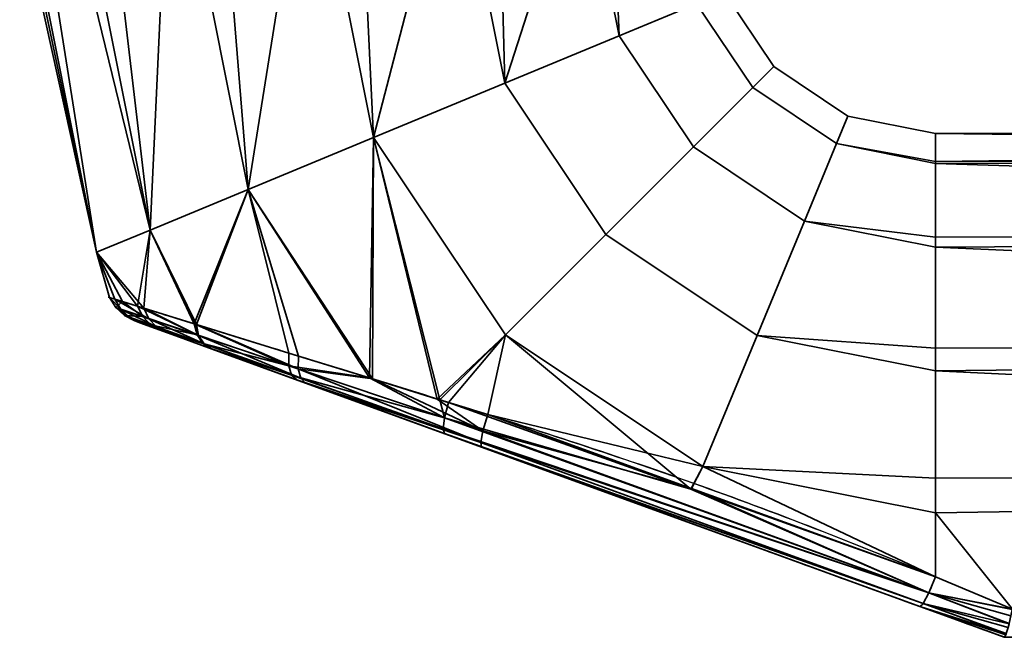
# Model space of a CAD drawing. Header units: millimetres. Extents: x -603 to 3703, y -115 to 249.
# Tile 4 of 256: x -374 to -331, y -115 to -88. Entities that reach past the tile are written whole.
import ezdxf

# ---------------------------------------------------------------- set-up
doc = ezdxf.new("R2010")
doc.units = ezdxf.units.MM
doc.layers.add('151', color=7, linetype='Continuous', true_color=0xffffff)

# ---------------------------------------------------------------- blocks, each defined once
blk = doc.blocks.new('UG_SURFACE_010')
at = {"layer": '151', "color": 254, "linetype": 'Continuous', "lineweight": 35}
for points in [[(-370.652, -98.182, 1102.881), (-370.652, -98.182, 1109.119), (-374, -83, 1106)], [(-370.652, -98.182, 1109.119), (-373.836, -83, 1107.559), (-374, -83, 1106)], [(-374, -83, 1106), (-373.672, -83, 1102.881), (-370.652, -98.182, 1102.881)], [(-370.652, -98.182, 1109.119), (-373.672, -83, 1109.119), (-373.836, -83, 1107.559)], [(-370.652, -98.182, 1102.881), (-373.672, -83, 1102.881), (-373.041, -83, 1101.465)], [(-371.766, -83, 1113.4), (-373.672, -83, 1109.119), (-370.652, -98.182, 1109.119), (-368.309, -97.211, 1114.817)], [(-373.041, -83, 1101.465), (-371.135, -83, 1097.183), (-368.309, -97.211, 1097.183), (-370.652, -98.182, 1102.881)], [(-368.309, -97.211, 1114.817), (-371.135, -83, 1114.817), (-371.766, -83, 1113.4)], [(-368.309, -97.211, 1097.183), (-371.135, -83, 1097.183), (-369.983, -83, 1096.146)], [(-367.652, -83, 1117.953), (-371.135, -83, 1114.817), (-368.309, -97.211, 1114.817)], [(-369.983, -83, 1096.146), (-366.5, -83, 1093.01), (-364.026, -95.437, 1093.01), (-368.309, -97.211, 1097.183)], [(-368.309, -97.211, 1114.817), (-364.026, -95.437, 1118.99), (-366.5, -83, 1118.99), (-367.652, -83, 1117.953)], [(-364.026, -95.437, 1093.01), (-366.5, -83, 1093.01), (-365.025, -83, 1092.53)], [(-362.043, -83, 1120.439), (-366.5, -83, 1118.99), (-364.026, -95.437, 1118.99)], [(-365.025, -83, 1092.53), (-360.568, -83, 1091.082), (-358.546, -93.167, 1091.082), (-364.026, -95.437, 1093.01)], [(-364.026, -95.437, 1118.99), (-358.546, -93.167, 1120.918), (-360.568, -83, 1120.918), (-362.043, -83, 1120.439)], [(-358.546, -93.167, 1091.082), (-360.568, -83, 1091.082), (-359.026, -83, 1091.244)], [(-355.907, -83, 1120.428), (-360.568, -83, 1120.918), (-358.546, -93.167, 1120.918)], [(-359.026, -83, 1091.244), (-354.365, -83, 1091.734), (-352.815, -90.793, 1091.734), (-358.546, -93.167, 1091.082)], [(-358.546, -93.167, 1120.918), (-352.815, -90.793, 1120.266), (-354.365, -83, 1120.266), (-355.907, -83, 1120.428)], [(-352.815, -90.793, 1091.734), (-354.365, -83, 1091.734), (-353.022, -83, 1092.51)], [(-350.306, -83, 1117.923), (-354.365, -83, 1120.266), (-352.815, -90.793, 1120.266)], [(-353.022, -83, 1092.51), (-348.963, -83, 1094.853), (-347.824, -88.726, 1094.853), (-352.815, -90.793, 1091.734)], [(-352.815, -90.793, 1120.266), (-347.824, -88.726, 1117.147), (-348.963, -83, 1117.147), (-350.306, -83, 1117.923)], [(-347.824, -88.726, 1094.853), (-348.963, -83, 1094.853), (-348.052, -83, 1096.107)], [(-346.208, -83, 1113.356), (-348.963, -83, 1117.147), (-347.824, -88.726, 1117.147), (-344.437, -87.323, 1112.101)], [(-348.052, -83, 1096.107), (-345.297, -83, 1099.899), (-344.437, -87.323, 1099.899), (-347.824, -88.726, 1094.853)], [(-343.239, -86.827, 1106), (-341.071, -90.071, 1106), (-341.988, -90.988, 1099.899), (-344.437, -87.323, 1099.899)], [(-344.437, -87.323, 1112.101), (-341.988, -90.988, 1112.101), (-341.071, -90.071, 1106), (-343.239, -86.827, 1106)], [(-344.437, -87.323, 1099.899), (-341.988, -90.988, 1099.899), (-344.58, -93.58, 1094.853), (-347.824, -88.726, 1094.853)], [(-347.824, -88.726, 1117.147), (-344.58, -93.58, 1117.147), (-341.988, -90.988, 1112.101), (-344.437, -87.323, 1112.101)], [(-347.824, -88.726, 1094.853), (-344.58, -93.58, 1094.853), (-348.4, -97.4, 1091.734), (-352.815, -90.793, 1091.734)], [(-352.815, -90.793, 1120.266), (-348.4, -97.4, 1120.266), (-344.58, -93.58, 1117.147), (-347.824, -88.726, 1117.147)], [(-341.071, -90.071, 1106), (-337.827, -92.239, 1106), (-338.323, -93.437, 1099.899), (-341.988, -90.988, 1099.899)], [(-341.988, -90.988, 1112.101), (-338.323, -93.437, 1112.101), (-337.827, -92.239, 1106), (-341.071, -90.071, 1106)], [(-352.815, -90.793, 1091.734), (-348.4, -97.4, 1091.734), (-352.786, -101.786, 1091.082), (-358.546, -93.167, 1091.082)], [(-358.546, -93.167, 1120.918), (-352.786, -101.786, 1120.918), (-348.4, -97.4, 1120.266), (-352.815, -90.793, 1120.266)], [(-341.988, -90.988, 1099.899), (-338.323, -93.437, 1099.899), (-339.726, -96.824, 1094.853), (-344.58, -93.58, 1094.853)], [(-344.58, -93.58, 1117.147), (-339.726, -96.824, 1117.147), (-338.323, -93.437, 1112.101), (-341.988, -90.988, 1112.101)], [(-338.323, -93.437, 1099.899), (-337.827, -92.239, 1106), (-334, -93, 1106), (-334, -94.218, 1100.27)], [(-334, -94.218, 1111.73), (-334, -93, 1106), (-337.827, -92.239, 1106), (-338.323, -93.437, 1112.101)], [(-358.546, -93.167, 1120.918), (-364.026, -95.437, 1118.99), (-358.592, -103.716, 1118.839)], [(-358.726, -103.671, 1093.138), (-364.026, -95.437, 1093.01), (-358.546, -93.167, 1091.082)], [(-355.651, -104.62, 1092.135), (-358.726, -103.671, 1093.138), (-358.546, -93.167, 1091.082)], [(-358.546, -93.167, 1120.918), (-358.592, -103.716, 1118.839), (-355.761, -104.593, 1119.64)], [(-358.546, -93.167, 1091.082), (-352.786, -101.786, 1091.082), (-355.651, -104.62, 1092.135)], [(-355.761, -104.593, 1119.64), (-352.786, -101.786, 1120.918), (-358.546, -93.167, 1120.918)], [(-236, -94.144, 1100.254), (-334, -94.218, 1100.27), (-334, -93, 1106)], [(-236, -93, 1106), (-334, -93, 1106), (-334, -94.218, 1111.73)], [(-334, -94.218, 1111.73), (-236, -94.144, 1111.746), (-236, -93, 1106)], [(-334, -93, 1106), (-236, -93, 1106), (-236, -94.144, 1100.254)], [(-344.58, -93.58, 1094.853), (-339.726, -96.824, 1094.853), (-341.793, -101.815, 1091.734), (-348.4, -97.4, 1091.734)], [(-348.4, -97.4, 1120.266), (-341.793, -101.815, 1120.266), (-339.726, -96.824, 1117.147), (-344.58, -93.58, 1117.147)], [(-339.726, -96.824, 1094.853), (-338.323, -93.437, 1099.899), (-334, -94.297, 1099.899), (-334, -97.516, 1095.467)], [(-334, -97.516, 1116.533), (-334, -94.297, 1112.101), (-338.323, -93.437, 1112.101), (-339.726, -96.824, 1117.147)], [(-338.323, -93.437, 1112.101), (-334, -94.297, 1112.101), (-334, -94.218, 1111.73)], [(-334, -94.218, 1100.27), (-334, -94.297, 1099.899), (-338.323, -93.437, 1099.899)], [(-334, -94.297, 1099.899), (-236, -94.144, 1100.254), (-236, -97.402, 1095.384)], [(-236, -94.144, 1111.746), (-334, -94.218, 1111.73), (-334, -94.297, 1112.101)], [(-334, -94.297, 1112.101), (-236, -97.402, 1116.615), (-236, -94.144, 1111.746)], [(-334, -94.297, 1099.899), (-334, -94.218, 1100.27), (-236, -94.144, 1100.254)], [(-236, -97.402, 1095.384), (-334, -97.516, 1095.467), (-334, -94.297, 1099.899)], [(-334, -94.297, 1112.101), (-334, -97.516, 1116.533), (-236, -97.402, 1116.615)], [(-364.026, -95.437, 1118.99), (-368.309, -97.211, 1114.817), (-366.283, -101.34, 1114.813)], [(-366.387, -101.308, 1097.278), (-368.309, -97.211, 1097.183), (-364.026, -95.437, 1093.01)], [(-364.026, -95.437, 1093.01), (-362.241, -102.586, 1094.285), (-366.387, -101.308, 1097.278)], [(-366.283, -101.34, 1114.813), (-361.82, -102.716, 1117.926), (-364.026, -95.437, 1118.99)], [(-364.026, -95.437, 1093.01), (-358.726, -103.671, 1093.138), (-362.241, -102.586, 1094.285)], [(-361.82, -102.716, 1117.926), (-358.592, -103.716, 1118.839), (-364.026, -95.437, 1118.99)], [(-341.793, -101.815, 1091.734), (-339.726, -96.824, 1094.853), (-334, -97.963, 1094.853), (-334, -102.376, 1092.305)], [(-334, -102.376, 1119.695), (-334, -97.963, 1117.147), (-339.726, -96.824, 1117.147), (-341.793, -101.815, 1120.266)], [(-339.726, -96.824, 1117.147), (-334, -97.963, 1117.147), (-334, -97.516, 1116.533)], [(-334, -97.516, 1095.467), (-334, -97.963, 1094.853), (-339.726, -96.824, 1094.853)], [(-370.652, -98.182, 1102.881), (-368.309, -97.211, 1097.183), (-368.858, -100.541, 1100.674)], [(-368.576, -100.629, 1111.854), (-368.309, -97.211, 1114.817), (-370.652, -98.182, 1109.119)], [(-368.309, -97.211, 1097.183), (-366.387, -101.308, 1097.278), (-368.858, -100.541, 1100.674)], [(-368.576, -100.629, 1111.854), (-366.325, -101.327, 1114.784), (-368.309, -97.211, 1114.817)], [(-366.325, -101.327, 1114.784), (-366.283, -101.34, 1114.813), (-368.309, -97.211, 1114.817)], [(-348.4, -97.4, 1091.734), (-341.793, -101.815, 1091.734), (-344.167, -107.546, 1091.082), (-352.786, -101.786, 1091.082)], [(-352.786, -101.786, 1120.918), (-344.167, -107.546, 1120.918), (-341.793, -101.815, 1120.266), (-348.4, -97.4, 1120.266)], [(-334, -97.963, 1094.853), (-236, -97.402, 1095.384), (-236, -102.277, 1092.135)], [(-236, -102.277, 1119.865), (-236, -97.402, 1116.615), (-334, -97.963, 1117.147)], [(-236, -97.402, 1116.615), (-334, -97.516, 1116.533), (-334, -97.963, 1117.147)], [(-334, -97.963, 1094.853), (-334, -97.516, 1095.467), (-236, -97.402, 1095.384)], [(-236, -102.277, 1092.135), (-334, -102.376, 1092.305), (-334, -97.963, 1094.853)], [(-334, -97.963, 1117.147), (-334, -102.376, 1119.695), (-236, -102.277, 1119.865)], [(-370.652, -98.182, 1109.119), (-370.652, -98.182, 1102.881), (-370.084, -100.158, 1104.843)], [(-370.652, -98.182, 1102.881), (-369.516, -100.335, 1102.914), (-370.084, -100.158, 1104.843)], [(-370.652, -98.182, 1109.119), (-369.85, -100.231, 1108.582), (-368.576, -100.629, 1111.854)], [(-370.084, -100.158, 1104.843), (-369.85, -100.231, 1108.582), (-370.652, -98.182, 1109.119)], [(-368.858, -100.541, 1100.674), (-369.516, -100.335, 1102.914), (-370.652, -98.182, 1102.881)], [(-369.805, -100.594, 1104.889), (-370.084, -100.158, 1104.843), (-369.516, -100.335, 1102.914)], [(-370.084, -100.158, 1104.843), (-369.805, -100.594, 1104.889), (-369.581, -100.67, 1108.481)], [(-369.581, -100.67, 1108.481), (-369.85, -100.231, 1108.582), (-370.084, -100.158, 1104.843)], [(-369.85, -100.231, 1108.582), (-369.581, -100.67, 1108.481), (-368.357, -101.084, 1111.63)], [(-368.357, -101.084, 1111.63), (-368.576, -100.629, 1111.854), (-369.85, -100.231, 1108.582)], [(-368.628, -100.992, 1100.879), (-369.805, -100.594, 1104.889), (-369.516, -100.335, 1102.914)], [(-369.805, -100.594, 1104.889), (-369.425, -100.943, 1104.941), (-369.209, -101.02, 1108.364)], [(-369.209, -101.02, 1108.364), (-369.581, -100.67, 1108.481), (-369.805, -100.594, 1104.889)], [(-369.425, -100.943, 1104.941), (-369.805, -100.594, 1104.889), (-368.628, -100.992, 1100.879)], [(-369.516, -100.335, 1102.914), (-368.858, -100.541, 1100.674), (-368.628, -100.992, 1100.879)], [(-368.858, -100.541, 1100.674), (-366.387, -101.308, 1097.278), (-366.25, -101.795, 1097.602)], [(-366.25, -101.795, 1097.602), (-368.628, -100.992, 1100.879), (-368.858, -100.541, 1100.674)], [(-369.581, -100.67, 1108.481), (-369.209, -101.02, 1108.364), (-368.03, -101.441, 1111.363)], [(-368.03, -101.441, 1111.363), (-368.357, -101.084, 1111.63), (-369.581, -100.67, 1108.481)], [(-368.628, -100.992, 1100.879), (-368.291, -101.348, 1101.121), (-369.425, -100.943, 1104.941)], [(-369.209, -101.02, 1108.364), (-369.425, -100.943, 1104.941), (-368.967, -101.181, 1104.998)], [(-368.967, -101.181, 1104.998), (-369.425, -100.943, 1104.941), (-368.291, -101.348, 1101.121)], [(-368.03, -101.441, 1111.363), (-369.209, -101.02, 1108.364), (-368.758, -101.257, 1108.238)], [(-368.967, -101.181, 1104.998), (-368.758, -101.257, 1108.238), (-369.209, -101.02, 1108.364)], [(-368.291, -101.348, 1101.121), (-368.628, -100.992, 1100.879), (-366.25, -101.795, 1097.602)], [(-368.576, -100.629, 1111.854), (-368.357, -101.084, 1111.63), (-366.191, -101.815, 1114.458)], [(-366.191, -101.815, 1114.458), (-366.325, -101.327, 1114.784), (-368.576, -100.629, 1111.854)], [(-368.291, -101.348, 1101.121), (-367.872, -101.58, 1101.384), (-368.967, -101.181, 1104.998)], [(-368.758, -101.257, 1108.238), (-368.967, -101.181, 1104.998), (-367.872, -101.58, 1101.384), (-365.654, -102.387, 1098.441)], [(-368.758, -101.257, 1108.238), (-367.619, -101.672, 1111.074), (-368.03, -101.441, 1111.363)], [(-365.654, -102.387, 1098.441), (-367.619, -101.672, 1111.074), (-368.758, -101.257, 1108.238)], [(-368.357, -101.084, 1111.63), (-368.03, -101.441, 1111.363), (-365.941, -102.186, 1114.056)], [(-365.941, -102.186, 1114.056), (-366.191, -101.815, 1114.458), (-368.357, -101.084, 1111.63)], [(-366.25, -101.795, 1097.602), (-365.999, -102.166, 1098.001), (-368.291, -101.348, 1101.121)], [(-367.872, -101.58, 1101.384), (-368.291, -101.348, 1101.121), (-365.999, -102.166, 1098.001)], [(-365.941, -102.186, 1114.056), (-368.03, -101.441, 1111.363), (-367.619, -101.672, 1111.074)], [(-366.387, -101.308, 1097.278), (-362.241, -102.586, 1094.285), (-362.244, -103.141, 1094.691)], [(-362.244, -103.141, 1094.691), (-366.25, -101.795, 1097.602), (-366.387, -101.308, 1097.278)], [(-366.283, -101.34, 1114.813), (-366.325, -101.327, 1114.784), (-366.191, -101.815, 1114.458)], [(-366.283, -101.34, 1114.813), (-366.191, -101.815, 1114.458), (-361.836, -103.278, 1117.516)], [(-361.836, -103.278, 1117.516), (-361.82, -102.716, 1117.926), (-366.283, -101.34, 1114.813)], [(-365.999, -102.166, 1098.001), (-365.654, -102.387, 1098.441), (-367.872, -101.58, 1101.384)], [(-367.619, -101.672, 1111.074), (-365.598, -102.407, 1113.613), (-365.941, -102.186, 1114.056)], [(-365.598, -102.407, 1113.613), (-367.619, -101.672, 1111.074), (-361.899, -103.754, 1095.847)], [(-365.654, -102.387, 1098.441), (-361.899, -103.754, 1095.847), (-367.619, -101.672, 1111.074)], [(-365.999, -102.166, 1098.001), (-366.25, -101.795, 1097.602), (-362.244, -103.141, 1094.691)], [(-366.191, -101.815, 1114.458), (-365.941, -102.186, 1114.056), (-361.729, -103.687, 1116.964)], [(-361.729, -103.687, 1116.964), (-361.836, -103.278, 1117.516), (-366.191, -101.815, 1114.458)], [(-352.786, -101.786, 1120.918), (-355.761, -104.593, 1119.64), (-353.559, -105.275, 1120.263)], [(-355.272, -104.737, 1092.011), (-355.651, -104.62, 1092.135), (-352.786, -101.786, 1091.082)], [(-344.691, -108.529, 1091.83), (-355.272, -104.737, 1092.011), (-352.786, -101.786, 1091.082)], [(-344.167, -107.546, 1120.918), (-352.786, -101.786, 1120.918), (-353.559, -105.275, 1120.263)], [(-352.786, -101.786, 1091.082), (-344.167, -107.546, 1091.082), (-344.691, -108.529, 1091.83)], [(-344.167, -107.546, 1091.082), (-341.793, -101.815, 1091.734), (-334, -103.365, 1091.734), (-334, -108.051, 1091.242)], [(-334, -108.051, 1120.758), (-334, -103.365, 1120.266), (-341.793, -101.815, 1120.266), (-344.167, -107.546, 1120.918)], [(-341.793, -101.815, 1120.266), (-334, -103.365, 1120.266), (-334, -102.376, 1119.695)], [(-334, -102.376, 1092.305), (-334, -103.365, 1091.734), (-341.793, -101.815, 1091.734)], [(-362.244, -103.141, 1094.691), (-362.125, -103.546, 1095.233), (-365.999, -102.166, 1098.001)], [(-365.654, -102.387, 1098.441), (-365.999, -102.166, 1098.001), (-362.125, -103.546, 1095.233)], [(-361.729, -103.687, 1116.964), (-365.941, -102.186, 1114.056), (-365.598, -102.407, 1113.613)], [(-334, -103.365, 1091.734), (-236, -102.277, 1092.135), (-236, -108.025, 1091)], [(-236, -108.025, 1121), (-236, -102.277, 1119.865), (-334, -103.365, 1120.266)], [(-236, -102.277, 1119.865), (-334, -102.376, 1119.695), (-334, -103.365, 1120.266)], [(-334, -103.365, 1091.734), (-334, -102.376, 1092.305), (-236, -102.277, 1092.135)], [(-362.125, -103.546, 1095.233), (-361.899, -103.754, 1095.847), (-365.654, -102.387, 1098.441)], [(-365.598, -102.407, 1113.613), (-361.515, -103.894, 1116.336), (-361.729, -103.687, 1116.964)], [(-361.899, -103.754, 1095.847), (-353.834, -106.689, 1118.361), (-361.515, -103.894, 1116.336), (-365.598, -102.407, 1113.613)], [(-362.244, -103.141, 1094.691), (-362.241, -102.586, 1094.285), (-358.726, -103.671, 1093.138)], [(-358.592, -103.716, 1118.839), (-361.82, -102.716, 1117.926), (-361.836, -103.278, 1117.516)], [(-358.726, -103.671, 1093.138), (-355.449, -105.419, 1092.427), (-362.244, -103.141, 1094.691)], [(-362.125, -103.546, 1095.233), (-362.244, -103.141, 1094.691), (-355.449, -105.419, 1092.427)], [(-355.449, -105.419, 1092.427), (-355.513, -105.9, 1093.085), (-362.125, -103.546, 1095.233)], [(-361.899, -103.754, 1095.847), (-362.125, -103.546, 1095.233), (-355.513, -105.9, 1093.085)], [(-361.836, -103.278, 1117.516), (-361.729, -103.687, 1116.964), (-353.864, -106.488, 1119.182)], [(-358.592, -103.716, 1118.839), (-361.836, -103.278, 1117.516), (-353.767, -105.986, 1119.856)], [(-353.864, -106.488, 1119.182), (-353.767, -105.986, 1119.856), (-361.836, -103.278, 1117.516)], [(-236, -108.025, 1091), (-334, -108.051, 1091.242), (-334, -103.365, 1091.734)], [(-334, -103.365, 1120.266), (-334, -108.051, 1120.758), (-236, -108.025, 1121)], [(-355.513, -105.9, 1093.085), (-355.451, -106.1, 1093.876), (-361.899, -103.754, 1095.847)], [(-361.899, -103.754, 1095.847), (-355.451, -106.1, 1093.876), (-353.834, -106.689, 1118.361)], [(-353.864, -106.488, 1119.182), (-361.729, -103.687, 1116.964), (-361.515, -103.894, 1116.336)], [(-361.515, -103.894, 1116.336), (-353.834, -106.689, 1118.361), (-353.864, -106.488, 1119.182)], [(-355.449, -105.419, 1092.427), (-358.726, -103.671, 1093.138), (-355.651, -104.62, 1092.135)], [(-353.767, -105.986, 1119.856), (-355.761, -104.593, 1119.64), (-358.592, -103.716, 1118.839)], [(-353.767, -105.986, 1119.856), (-353.559, -105.275, 1120.263), (-355.761, -104.593, 1119.64)], [(-355.651, -104.62, 1092.135), (-355.272, -104.737, 1092.011), (-355.449, -105.419, 1092.427)], [(-355.449, -105.419, 1092.427), (-355.272, -104.737, 1092.011), (-344.691, -108.529, 1091.83)], [(-344.655, -108.501, 1120.304), (-353.559, -105.275, 1120.263), (-353.767, -105.986, 1119.856)], [(-353.559, -105.275, 1120.263), (-344.655, -108.501, 1120.304), (-344.167, -107.546, 1120.918)], [(-355.513, -105.9, 1093.085), (-355.449, -105.419, 1092.427), (-334.297, -113.056, 1092.051)], [(-344.691, -108.529, 1091.83), (-334.297, -113.056, 1092.051), (-355.449, -105.419, 1092.427)], [(-334.297, -113.056, 1092.051), (-334.54, -113.517, 1092.73), (-355.513, -105.9, 1093.085)], [(-355.451, -106.1, 1093.876), (-355.513, -105.9, 1093.085), (-334.54, -113.517, 1092.73)], [(-334.54, -113.517, 1092.73), (-334.684, -113.659, 1093.562), (-355.451, -106.1, 1093.876)], [(-355.451, -106.1, 1093.876), (-334.684, -113.659, 1093.562), (-334.684, -113.659, 1118.438), (-353.834, -106.689, 1118.361)], [(-334.297, -113.056, 1119.949), (-353.767, -105.986, 1119.856), (-353.864, -106.488, 1119.182)], [(-344.655, -108.501, 1120.304), (-353.767, -105.986, 1119.856), (-334.297, -113.056, 1119.949)], [(-334.54, -113.517, 1119.27), (-353.864, -106.488, 1119.182), (-353.834, -106.689, 1118.361)], [(-353.864, -106.488, 1119.182), (-334.54, -113.517, 1119.27), (-334.297, -113.056, 1119.949)], [(-353.834, -106.689, 1118.361), (-334.684, -113.659, 1118.438), (-334.54, -113.517, 1119.27)], [(-334, -112.361, 1091.648), (-344.691, -108.529, 1091.83), (-344.167, -107.546, 1091.082)], [(-344.167, -107.546, 1120.918), (-344.655, -108.501, 1120.304), (-334, -112.361, 1120.352)], [(-344.167, -107.546, 1120.918), (-334, -109.568, 1120.918), (-334, -108.051, 1120.758)], [(-334, -112.361, 1120.352), (-334, -109.568, 1120.918), (-344.167, -107.546, 1120.918)], [(-344.167, -107.546, 1091.082), (-334, -109.568, 1091.082), (-334, -112.361, 1091.648)], [(-334, -108.051, 1091.242), (-334, -109.568, 1091.082), (-344.167, -107.546, 1091.082)], [(-236, -108.025, 1121), (-334, -109.568, 1120.918), (-330.647, -113.769, 1119.846)], [(-236, -108.025, 1121), (-334, -108.051, 1120.758), (-334, -109.568, 1120.918)], [(-330.647, -113.769, 1092.154), (-334, -109.568, 1091.082), (-236, -108.025, 1091)], [(-334, -109.568, 1091.082), (-334, -108.051, 1091.242), (-236, -108.025, 1091)], [(-344.691, -108.529, 1091.83), (-334, -112.361, 1091.648), (-334.297, -113.056, 1092.051)], [(-334.297, -113.056, 1119.949), (-334, -112.361, 1120.352), (-344.655, -108.501, 1120.304)], [(-334, -109.568, 1120.918), (-334, -112.361, 1120.352), (-330.647, -113.769, 1119.846)], [(-330.647, -113.769, 1092.154), (-334, -112.361, 1091.648), (-334, -109.568, 1091.082)], [(-330.647, -113.769, 1119.846), (-334, -112.361, 1120.352), (-334.297, -113.056, 1119.949)], [(-334.297, -113.056, 1092.051), (-334, -112.361, 1091.648), (-330.647, -113.769, 1092.154)], [(-330.794, -114.416, 1119.379), (-334.297, -113.056, 1119.949), (-334.54, -113.517, 1119.27)], [(-334.54, -113.517, 1092.73), (-334.297, -113.056, 1092.051), (-330.794, -114.416, 1092.621)], [(-334.297, -113.056, 1119.949), (-330.65, -113.783, 1119.84), (-330.647, -113.769, 1119.846)], [(-334.297, -113.056, 1119.949), (-330.79, -114.399, 1119.393), (-330.711, -114.067, 1119.691)], [(-330.711, -114.067, 1119.691), (-330.65, -113.783, 1119.84), (-334.297, -113.056, 1119.949)], [(-334.297, -113.056, 1119.949), (-330.794, -114.416, 1119.379), (-330.79, -114.399, 1119.393)], [(-334.297, -113.056, 1092.051), (-330.65, -113.783, 1092.16), (-330.711, -114.067, 1092.308)], [(-330.647, -113.769, 1092.154), (-330.65, -113.783, 1092.16), (-334.297, -113.056, 1092.051)], [(-330.711, -114.067, 1092.308), (-330.79, -114.399, 1092.607), (-334.297, -113.056, 1092.051)], [(-330.79, -114.399, 1092.607), (-330.794, -114.416, 1092.621), (-334.297, -113.056, 1092.051)], [(-330.919, -114.853, 1118.723), (-334.54, -113.517, 1119.27), (-334.684, -113.659, 1118.438)], [(-334.684, -113.659, 1093.562), (-334.54, -113.517, 1092.73), (-330.919, -114.853, 1093.277)], [(-334.54, -113.517, 1119.27), (-330.831, -114.566, 1119.244), (-330.794, -114.416, 1119.379)], [(-334.54, -113.517, 1119.27), (-330.913, -114.835, 1118.757), (-330.831, -114.566, 1119.244)], [(-334.54, -113.517, 1119.27), (-330.919, -114.853, 1118.723), (-330.913, -114.835, 1118.757)], [(-330.794, -114.416, 1092.621), (-330.831, -114.566, 1092.757), (-334.54, -113.517, 1092.73)], [(-330.831, -114.566, 1092.757), (-330.913, -114.835, 1093.243), (-334.54, -113.517, 1092.73)], [(-330.913, -114.835, 1093.243), (-330.919, -114.853, 1093.277), (-334.54, -113.517, 1092.73)], [(-334.684, -113.659, 1093.562), (-331, -115, 1094.051), (-331, -115, 1117.949), (-334.684, -113.659, 1118.438)], [(-334.684, -113.659, 1118.438), (-330.93, -114.888, 1118.66), (-330.919, -114.853, 1118.723)], [(-334.684, -113.659, 1118.438), (-330.998, -115, 1118), (-330.93, -114.888, 1118.66)], [(-334.684, -113.659, 1118.438), (-331, -115, 1117.949), (-330.998, -115, 1118)], [(-330.919, -114.853, 1093.277), (-330.93, -114.888, 1093.34), (-334.684, -113.659, 1093.562)], [(-330.93, -114.888, 1093.34), (-330.998, -115, 1094), (-334.684, -113.659, 1093.562)], [(-330.998, -115, 1094), (-331, -115, 1094.051), (-334.684, -113.659, 1093.562)], [(-236, -115, 1094), (-236, -115, 1118), (-331, -115, 1117.949), (-331, -115, 1094.051)], [(-236, -115, 1118), (-330.998, -115, 1118), (-331, -115, 1117.949)], [(-331, -115, 1094.051), (-330.998, -115, 1094), (-236, -115, 1094)]]:
    blk.add_3dface(points, dxfattribs=at)

msp = doc.modelspace()

# ---------------------------------------------------------------- linework, layer by layer
at = {"layer": '151', "color": 251, "linetype": 'Continuous', "lineweight": -3, "true_color": 0x636466, "extrusion": (1, 0, 0)}
msp.add_arc((-108, 1106, -334), 15, 253.0972, 106.9028, dxfattribs=at)
at = {"layer": '151', "color": 251, "linetype": 'Continuous', "lineweight": -3, "true_color": 0x636466, "extrusion": (0.934658, -0.340188, 0.103375)}
msp.add_arc((-219.273, 1116.196, -161.103), 2, 180, 254.1444, dxfattribs=at)
at = {"layer": '151', "color": 251, "linetype": 'Continuous', "lineweight": -3, "true_color": 0x636466, "extrusion": (0.934658, -0.340188, -0.103375)}
msp.add_arc((-219.273, 1083.953, -389.768), 2, 105.8556, 180, dxfattribs=at)
at = {"layer": '151', "color": 251, "linetype": 'Continuous', "lineweight": -3, "true_color": 0x636466, "extrusion": (0.387206, 0.921993, 0)}
for start_param, end_param in [(5.007398, 5.10718), (1.176005, 1.275787)]:
    msp.add_ellipse((-344.385, -108, 1106), major_axis=(35.717, -15), ratio=0.387206, start_param=start_param, end_param=end_param, dxfattribs=at)
at = {"layer": '151', "color": 251, "linetype": 'Continuous', "lineweight": -3, "true_color": 0x636466, "extrusion": (-0.34202, -0.939693, 0)}
for start_param, end_param in [(1.165933, 1.275787), (5.007398, 5.117253)]:
    msp.add_ellipse((-345.069, -109.879, 1106), major_axis=(35.717, -13), ratio=0.34202, start_param=start_param, end_param=end_param, dxfattribs=at)
at = {"layer": '151', "color": 251, "linetype": 'Continuous', "lineweight": -3, "true_color": 0x636466}
for points, knots in [([(-334, -112.361, 1091.648), (-335.746, -111.642, 1091.43), (-337.501, -110.935, 1091.318), (-341.03, -109.564, 1091.192), (-342.805, -108.901, 1091.176), (-348.163, -106.991, 1091.226), (-351.777, -105.827, 1091.358), (-357.138, -104.155, 1092.359), (-358.886, -103.617, 1092.83), (-362.255, -102.582, 1094.203), (-363.876, -102.084, 1095.114), (-366.008, -101.426, 1096.873), (-366.678, -101.218, 1097.534), (-367.862, -100.851, 1098.968), (-368.38, -100.69, 1099.744), (-369.247, -100.419, 1101.43), (-369.58, -100.316, 1102.311), (-370.029, -100.175, 1104.138), (-370.146, -100.139, 1105.1), (-370.134, -100.142, 1107.944), (-369.644, -100.296, 1109.833), (-367.887, -100.843, 1113.181), (-366.635, -101.232, 1114.627), (-363.777, -102.114, 1116.949), (-362.153, -102.613, 1117.848), (-358.776, -103.651, 1119.205), (-357.031, -104.188, 1119.666), (-353.477, -105.297, 1120.319), (-351.671, -105.87, 1120.509), (-348.093, -107.044, 1120.744), (-346.311, -107.651, 1120.792), (-342.765, -108.916, 1120.824), (-341.001, -109.574, 1120.808), (-337.491, -110.939, 1120.681), (-335.743, -111.644, 1120.57), (-334, -112.361, 1120.352)], [0, 0, 0, 0, 0.0625, 0.0625, 0.125, 0.125, 0.25, 0.25, 0.3125, 0.3125, 0.375, 0.375, 0.40625, 0.40625, 0.4375, 0.4375, 0.46875, 0.46875, 0.5, 0.5, 0.5625, 0.5625, 0.625, 0.625, 0.6875, 0.6875, 0.75, 0.75, 0.8125, 0.8125, 0.875, 0.875, 0.9375, 0.9375, 1, 1, 1, 1]), ([(-334.684, -113.659, 1118.438), (-338.02, -112.445, 1118.807), (-341.354, -111.231, 1118.853), (-348.023, -108.804, 1118.82), (-351.371, -107.585, 1118.735), (-356.346, -105.775, 1118), (-357.979, -105.18, 1117.648), (-361.159, -104.023, 1116.57), (-362.717, -103.456, 1115.833), (-365.492, -102.446, 1113.855), (-366.736, -101.993, 1112.592), (-368.522, -101.343, 1109.522), (-369.024, -101.16, 1107.753), (-369.016, -101.163, 1105.077), (-368.886, -101.211, 1104.174), (-368.405, -101.386, 1102.478), (-368.049, -101.515, 1101.658), (-366.71, -102.003, 1099.38), (-365.466, -102.456, 1098.12), (-362.685, -103.467, 1096.149), (-361.126, -104.035, 1095.416), (-357.945, -105.193, 1094.344), (-356.297, -105.793, 1093.991), (-351.318, -107.605, 1093.261), (-347.993, -108.815, 1093.18), (-341.341, -111.236, 1093.147), (-338.015, -112.447, 1093.193), (-334.684, -113.659, 1093.562)], [0, 0, 0, 0, 0.125, 0.125, 0.25, 0.25, 0.3125, 0.3125, 0.375, 0.375, 0.4375, 0.4375, 0.5, 0.5, 0.53125, 0.53125, 0.5625, 0.5625, 0.625, 0.625, 0.6875, 0.6875, 0.75, 0.75, 0.875, 0.875, 1, 1, 1, 1])]:
    msp.add_open_spline(points, degree=3, knots=knots, dxfattribs=at)

# ---------------------------------------------------------------- block references
msp.add_blockref('UG_SURFACE_010', (0, 0), dxfattribs=at)

doc.saveas('drawing.dxf')
